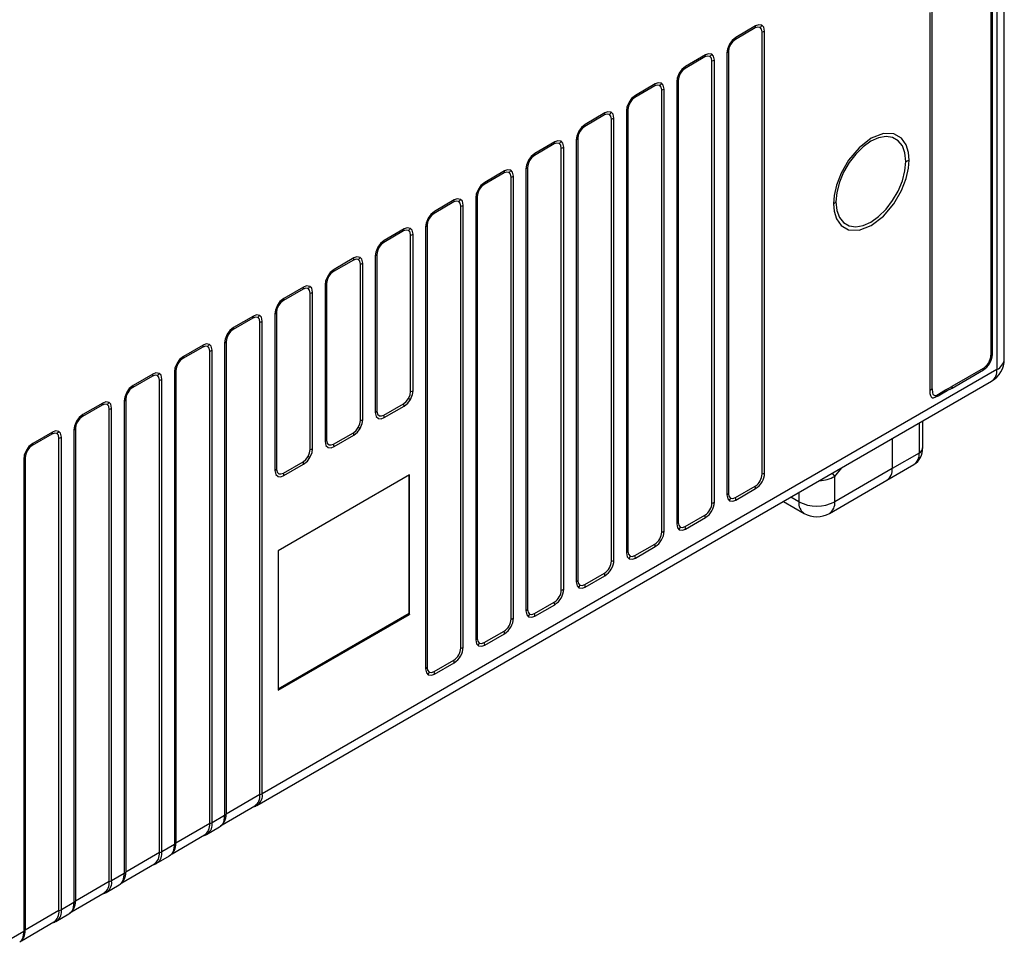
# Model space of a CAD drawing. Header units: millimetres. Extents: x 0 to 1397, y 0 to 1080.
# Tile 17 of 28: x 947 to 1044, y 656 to 746. Entities that reach past the tile are written whole.
import ezdxf

# ---------------------------------------------------------------- set-up
doc = ezdxf.new("R2010")
doc.units = ezdxf.units.MM
doc.header["$LTSCALE"] = 5

msp = doc.modelspace()

# ---------------------------------------------------------------- linework, layer by layer
for p, q in [((1043.601, 713.031), (1043.601, 754.368)), ((1042.869, 753.348), (1042.869, 712.01)), ((1042.285, 750.678), (1042.285, 713.432)), ((1042.423, 713.493), (1042.423, 750.738)), ((1036.255, 747.164), (1036.255, 709.945)), ((1036.483, 710.096), (1036.483, 747.316)), ((1019.052, 745.654), (1017.103, 744.529)), ((1019.096, 745.852), (1017.148, 744.727)), ((1019.741, 701.716), (1019.741, 745.255)), ((1019.98, 701.803), (1019.98, 745.342)), ((1016.414, 743.335), (1016.414, 699.796)), ((1014.102, 742.796), (1012.153, 741.671)), ((1014.147, 742.994), (1012.198, 741.87)), ((1014.791, 698.859), (1014.791, 742.398)), ((1015.03, 698.945), (1015.03, 742.484)), ((1016.265, 743.197), (1016.265, 699.658)), ((1011.315, 740.34), (1011.315, 696.8)), ((1011.464, 740.477), (1011.464, 696.938)), ((1009.152, 739.939), (1007.204, 738.814)), ((1009.197, 740.137), (1007.249, 739.012)), ((1009.841, 696.002), (1009.841, 739.541)), ((1010.08, 696.088), (1010.08, 739.627)), ((1006.365, 737.482), (1006.365, 693.943)), ((1006.514, 737.62), (1006.514, 694.081)), ((1004.202, 737.081), (1002.254, 735.956)), ((1004.247, 737.279), (1002.299, 736.155)), ((1004.892, 693.144), (1004.892, 736.683)), ((1005.131, 693.23), (1005.131, 736.769)), ((1001.415, 734.625), (1001.415, 691.086)), ((1001.565, 734.763), (1001.565, 691.224)), ((999.253, 734.224), (997.304, 733.099)), ((999.297, 734.422), (997.349, 733.297)), ((999.942, 690.287), (999.942, 733.826)), ((1000.181, 690.373), (1000.181, 733.912)), ((996.466, 731.767), (996.466, 688.228)), ((996.615, 731.905), (996.615, 688.366)), ((994.303, 731.366), (992.354, 730.242)), ((994.348, 731.565), (992.399, 730.44)), ((994.992, 687.429), (994.992, 730.968)), ((995.231, 687.515), (995.231, 731.054)), ((989.398, 728.707), (987.45, 727.582)), ((991.516, 728.91), (991.516, 685.371)), ((991.665, 729.048), (991.665, 685.509)), ((989.353, 728.509), (987.405, 727.384)), ((990.042, 684.572), (990.042, 728.111)), ((990.281, 684.658), (990.281, 728.197)), ((984.448, 725.85), (982.5, 724.725)), ((986.566, 726.052), (986.566, 682.513)), ((986.715, 726.19), (986.715, 682.651)), ((984.403, 725.652), (982.455, 724.527)), ((985.093, 709.837), (985.093, 725.254)), ((985.332, 709.923), (985.332, 725.34)), ((979.498, 722.992), (977.55, 721.868)), ((981.616, 723.195), (981.616, 707.778)), ((981.766, 723.333), (981.766, 707.916)), ((979.454, 722.794), (977.505, 721.669)), ((980.143, 706.979), (980.143, 722.396)), ((980.382, 707.066), (980.382, 722.482)), ((974.549, 720.135), (972.6, 719.01)), ((976.667, 720.338), (976.667, 704.921)), ((976.816, 720.475), (976.816, 705.059)), ((974.504, 719.937), (972.555, 718.812)), ((975.193, 704.122), (975.193, 719.539)), ((975.432, 704.208), (975.432, 719.625)), ((969.554, 717.079), (967.606, 715.954)), ((969.599, 717.277), (967.651, 716.153)), ((971.717, 717.48), (971.717, 702.063)), ((971.866, 717.618), (971.866, 702.201)), ((970.243, 670.136), (970.243, 716.681)), ((970.482, 670.222), (970.482, 716.767)), ((964.604, 714.222), (962.656, 713.097)), ((964.649, 714.42), (962.701, 713.295)), ((966.767, 714.623), (966.767, 668.078)), ((966.916, 714.761), (966.916, 668.216)), ((965.294, 667.279), (965.294, 713.824)), ((965.533, 667.365), (965.533, 713.91)), ((959.655, 711.364), (957.706, 710.24)), ((959.699, 711.563), (957.751, 710.438)), ((961.817, 711.765), (961.817, 665.22)), ((961.967, 711.903), (961.967, 665.358)), ((1042.869, 712.01), (970.482, 670.222)), ((1041.523, 712.112), (1038.437, 710.33)), ((1038.454, 710.18), (1041.54, 711.962)), ((960.344, 664.421), (960.344, 710.966)), ((960.583, 664.507), (960.583, 711.052)), ((969.936, 669.061), (1042.351, 710.866)), ((954.705, 708.507), (952.756, 707.382)), ((954.75, 708.705), (952.801, 707.58)), ((956.868, 708.908), (956.868, 662.363)), ((957.017, 709.046), (957.017, 662.501)), ((982.455, 707.518), (984.403, 708.643)), ((982.5, 707.268), (984.448, 708.393)), ((955.394, 661.564), (955.394, 708.109)), ((955.633, 661.65), (955.633, 708.195)), ((1035.199, 706.737), (1035.199, 703.782)), ((1035.565, 704.292), (1035.565, 706.948)), ((949.755, 705.65), (947.807, 704.525)), ((949.8, 705.848), (947.852, 704.723)), ((951.918, 706.05), (951.918, 659.505)), ((952.067, 706.188), (952.067, 659.643)), ((977.505, 704.661), (979.454, 705.786)), ((977.55, 704.411), (979.498, 705.536)), ((950.444, 658.706), (950.444, 705.252)), ((950.683, 658.793), (950.683, 705.338)), ((1032.547, 705.206), (1032.547, 702.251)), ((1032.547, 705.206), (1032.547, 702.251)), ((1035.199, 703.782), (1032.547, 702.251)), ((946.968, 703.193), (946.968, 656.648)), ((947.117, 703.331), (947.117, 656.786)), ((972.555, 701.803), (974.504, 702.928)), ((972.6, 701.553), (974.549, 702.678)), ((1032.029, 701.106), (1034.681, 702.637)), ((984.987, 701.621), (972.058, 694.158)), ((984.941, 687.961), (984.941, 701.595)), ((984.987, 687.884), (984.987, 701.621)), ((1026.89, 701.481), (1027.579, 702.338)), ((1032.547, 702.251), (1026.89, 698.985)), ((1026.373, 697.841), (1032.029, 701.106)), ((1026.89, 698.985), (1026.89, 701.481)), ((1017.103, 699.398), (1019.052, 700.523)), ((1017.148, 699.148), (1019.096, 700.273)), ((1023.355, 699.899), (1023.355, 698.985)), ((1021.831, 699.02), (1023.873, 697.841)), ((1023.355, 698.985), (1022.563, 699.442)), ((1012.153, 696.54), (1014.102, 697.665)), ((1012.198, 696.29), (1014.147, 697.415)), ((1007.204, 693.683), (1009.152, 694.808)), ((972.058, 694.158), (972.058, 680.42)), ((1007.249, 693.433), (1009.197, 694.558)), ((1002.254, 690.826), (1004.202, 691.95)), ((1002.299, 690.575), (1004.247, 691.7)), ((997.304, 687.968), (999.253, 689.093)), ((984.941, 687.961), (972.058, 680.524)), ((984.941, 687.961), (984.987, 687.884)), ((997.349, 687.718), (999.297, 688.843)), ((972.058, 680.42), (984.987, 687.884)), ((992.354, 685.111), (994.303, 686.235)), ((992.399, 684.861), (994.348, 685.985)), ((987.405, 682.253), (989.353, 683.378)), ((987.45, 682.003), (989.398, 683.128)), ((970.243, 670.136), (966.916, 668.216)), ((966.54, 667.174), (969.743, 669.023)), ((969.61, 668.946), (969.83, 669.013)), ((969.951, 669.07), (969.82, 669.023)), ((969.951, 669.07), (970.059, 669.16)), ((966.767, 668.078), (965.533, 667.365)), ((965.294, 667.279), (961.967, 665.358)), ((964.986, 666.204), (966.278, 666.949)), ((966.369, 667.031), (966.263, 666.941)), ((961.591, 664.317), (964.793, 666.166)), ((964.66, 666.089), (964.88, 666.156)), ((965.001, 666.212), (964.87, 666.165)), ((965.001, 666.212), (965.11, 666.303)), ((961.817, 665.22), (960.583, 664.507)), ((960.344, 664.421), (957.017, 662.501)), ((960.037, 663.346), (961.328, 664.092)), ((961.42, 664.174), (961.313, 664.083)), ((956.641, 661.46), (959.844, 663.308)), ((959.71, 663.231), (959.93, 663.298)), ((960.052, 663.355), (959.92, 663.308)), ((960.052, 663.355), (960.16, 663.446)), ((956.868, 662.363), (955.633, 661.65)), ((955.394, 661.564), (952.067, 659.643)), ((955.087, 660.489), (956.378, 661.235)), ((956.47, 661.316), (956.364, 661.226)), ((951.691, 658.602), (954.894, 660.451)), ((954.761, 660.374), (954.981, 660.441)), ((955.102, 660.498), (954.971, 660.451)), ((955.102, 660.498), (955.21, 660.588)), ((951.918, 659.505), (950.683, 658.793)), ((950.444, 658.706), (947.117, 656.786)), ((950.137, 657.632), (951.428, 658.377)), ((951.52, 658.459), (951.414, 658.369)), ((946.741, 655.745), (949.944, 657.593)), ((949.811, 657.517), (950.031, 657.583)), ((950.152, 657.64), (950.021, 657.593)), ((950.152, 657.64), (950.26, 657.731)), ((946.968, 656.648), (945.734, 655.935))]:
    msp.add_line(p, q)
at = {"flags": 128}
for points in [[(1019.539, 745.702), (1019.315, 745.745), (1019.052, 745.654)], [(1019.721, 745.914), (1019.396, 745.964), (1019.096, 745.852)], [(1019.741, 745.255), (1019.688, 745.53), (1019.539, 745.702)], [(1019.98, 745.342), (1019.895, 745.727), (1019.721, 745.914)], [(1017.148, 744.727), (1016.772, 744.412), (1016.523, 744.068)], [(1017.103, 744.529), (1016.839, 744.316), (1016.616, 744.014)], [(1016.523, 744.068), (1016.317, 743.573), (1016.265, 743.197)], [(1016.616, 744.014), (1016.467, 743.67), (1016.414, 743.335)], [(1016.616, 744.014), (1016.61, 744.018), (1016.602, 744.022), (1016.593, 744.027), (1016.582, 744.034), (1016.57, 744.041), (1016.556, 744.049), (1016.54, 744.058), (1016.523, 744.068)], [(1014.589, 742.844), (1014.365, 742.887), (1014.102, 742.796)], [(1014.771, 743.056), (1014.446, 743.106), (1014.147, 742.994)], [(1014.791, 742.398), (1014.738, 742.672), (1014.589, 742.844)], [(1015.03, 742.484), (1014.946, 742.87), (1014.771, 743.056)], [(1012.198, 741.87), (1011.822, 741.555), (1011.574, 741.21)], [(1012.153, 741.671), (1011.89, 741.458), (1011.666, 741.157)], [(1011.574, 741.21), (1011.368, 740.715), (1011.315, 740.34)], [(1011.666, 741.157), (1011.517, 740.812), (1011.464, 740.477)], [(1011.666, 741.157), (1011.66, 741.16), (1011.653, 741.165), (1011.644, 741.17), (1011.633, 741.176), (1011.62, 741.183), (1011.606, 741.191), (1011.591, 741.2), (1011.574, 741.21)], [(1009.64, 739.987), (1009.416, 740.03), (1009.152, 739.939)], [(1009.822, 740.199), (1009.496, 740.249), (1009.197, 740.137)], [(1009.841, 739.541), (1009.789, 739.815), (1009.64, 739.987)], [(1010.08, 739.627), (1009.996, 740.012), (1009.822, 740.199)], [(1007.249, 739.012), (1006.873, 738.698), (1006.624, 738.353)], [(1007.204, 738.814), (1006.94, 738.601), (1006.716, 738.299)], [(1006.624, 738.353), (1006.418, 737.858), (1006.365, 737.482)], [(1006.716, 738.299), (1006.567, 737.955), (1006.514, 737.62)], [(1006.716, 738.299), (1006.71, 738.303), (1006.703, 738.307), (1006.694, 738.312), (1006.683, 738.319), (1006.67, 738.326), (1006.656, 738.334), (1006.641, 738.343), (1006.624, 738.353)], [(1004.69, 737.13), (1004.466, 737.173), (1004.202, 737.081)], [(1004.872, 737.341), (1004.546, 737.391), (1004.247, 737.279)], [(1004.892, 736.683), (1004.839, 736.957), (1004.69, 737.13)], [(1005.131, 736.769), (1005.046, 737.155), (1004.872, 737.341)], [(1001.674, 735.495), (1001.468, 735.001), (1001.415, 734.625)], [(1002.299, 736.155), (1001.923, 735.84), (1001.674, 735.495)], [(1001.766, 735.442), (1001.761, 735.445), (1001.753, 735.45), (1001.744, 735.455), (1001.733, 735.461), (1001.721, 735.468), (1001.707, 735.477), (1001.691, 735.486), (1001.674, 735.495)], [(1002.254, 735.956), (1001.99, 735.743), (1001.766, 735.442)], [(999.922, 734.484), (999.597, 734.534), (999.297, 734.422)], [(1001.766, 735.442), (1001.617, 735.098), (1001.565, 734.763)], [(1034.219, 732.636), (1034.158, 733.376), (1033.933, 734.125), (1033.474, 734.786), (1032.73, 735.217), (1031.703, 735.252), (1030.495, 734.787), (1029.287, 733.857), (1028.26, 732.636), (1027.515, 731.346), (1027.057, 730.155), (1026.831, 729.146), (1026.77, 728.336)], [(1033.896, 732.501), (1033.81, 733.337), (1033.555, 734.031), (1033.144, 734.548), (1032.599, 734.864), (1031.945, 734.961), (1031.217, 734.834), (1030.45, 734.491), (1029.683, 733.949), (1028.955, 733.234), (1028.301, 732.383), (1027.755, 731.438), (1027.345, 730.446), (1027.09, 729.458), (1027.004, 728.522)], [(999.74, 734.272), (999.516, 734.315), (999.253, 734.224)], [(999.942, 733.826), (999.889, 734.1), (999.74, 734.272)], [(1000.181, 733.912), (1000.096, 734.297), (999.922, 734.484)], [(996.724, 732.638), (996.518, 732.143), (996.466, 731.767)], [(996.817, 732.585), (996.668, 732.24), (996.615, 731.905)], [(997.349, 733.297), (996.973, 732.983), (996.724, 732.638)], [(996.817, 732.585), (996.811, 732.588), (996.803, 732.592), (996.794, 732.598), (996.783, 732.604), (996.771, 732.611), (996.757, 732.619), (996.741, 732.628), (996.724, 732.638)], [(997.304, 733.099), (997.04, 732.886), (996.817, 732.585)], [(1026.77, 728.336), (1026.831, 727.595), (1027.057, 726.847), (1027.515, 726.185), (1028.26, 725.755), (1029.287, 725.72), (1030.495, 726.185), (1031.703, 727.115), (1032.73, 728.335), (1033.474, 729.625), (1033.933, 730.816), (1034.158, 731.825), (1034.219, 732.636)], [(994.972, 731.627), (994.647, 731.677), (994.348, 731.565)], [(995.231, 731.054), (995.147, 731.44), (994.972, 731.627)], [(1027.004, 728.522), (1027.09, 727.686), (1027.345, 726.992), (1027.755, 726.475), (1028.301, 726.16), (1028.955, 726.063), (1029.683, 726.189), (1030.45, 726.532), (1031.217, 727.074), (1031.945, 727.789), (1032.599, 728.641), (1033.144, 729.586), (1033.555, 730.577), (1033.81, 731.566), (1033.896, 732.501)], [(994.79, 731.415), (994.567, 731.458), (994.303, 731.366)], [(994.992, 730.968), (994.939, 731.242), (994.79, 731.415)], [(991.775, 729.78), (991.569, 729.286), (991.516, 728.91)], [(991.867, 729.727), (991.718, 729.383), (991.665, 729.048)], [(992.399, 730.44), (992.023, 730.125), (991.775, 729.78)], [(991.867, 729.727), (991.861, 729.73), (991.854, 729.735), (991.845, 729.74), (991.834, 729.746), (991.821, 729.754), (991.807, 729.762), (991.792, 729.771), (991.775, 729.78)], [(992.354, 730.242), (992.091, 730.029), (991.867, 729.727)], [(990.023, 728.769), (989.697, 728.819), (989.398, 728.707)], [(990.281, 728.197), (990.197, 728.582), (990.023, 728.769)], [(989.841, 728.557), (989.617, 728.6), (989.353, 728.509)], [(990.042, 728.111), (989.99, 728.385), (989.841, 728.557)], [(986.825, 726.923), (986.619, 726.428), (986.566, 726.052)], [(986.917, 726.87), (986.768, 726.525), (986.715, 726.19)], [(987.45, 727.582), (987.074, 727.268), (986.825, 726.923)], [(986.917, 726.87), (986.911, 726.873), (986.904, 726.877), (986.895, 726.883), (986.884, 726.889), (986.872, 726.896), (986.857, 726.904), (986.842, 726.913), (986.825, 726.923)], [(987.405, 727.384), (987.141, 727.171), (986.917, 726.87)], [(985.073, 725.912), (984.747, 725.962), (984.448, 725.85)], [(985.332, 725.34), (985.247, 725.725), (985.073, 725.912)], [(984.891, 725.7), (984.667, 725.743), (984.403, 725.652)], [(985.093, 725.254), (985.04, 725.528), (984.891, 725.7)], [(981.875, 724.066), (981.669, 723.571), (981.616, 723.195)], [(981.967, 724.012), (981.818, 723.668), (981.766, 723.333)], [(982.5, 724.725), (982.124, 724.41), (981.875, 724.066)], [(981.967, 724.012), (981.962, 724.016), (981.954, 724.02), (981.945, 724.025), (981.934, 724.032), (981.922, 724.039), (981.908, 724.047), (981.892, 724.056), (981.875, 724.066)], [(982.455, 724.527), (982.191, 724.314), (981.967, 724.012)], [(979.941, 722.842), (979.717, 722.885), (979.454, 722.794)], [(980.123, 723.054), (979.798, 723.104), (979.498, 722.992)], [(980.382, 722.482), (980.297, 722.868), (980.123, 723.054)], [(980.143, 722.396), (980.09, 722.67), (979.941, 722.842)], [(976.925, 721.208), (976.719, 720.713), (976.667, 720.338)], [(977.018, 721.155), (976.869, 720.81), (976.816, 720.475)], [(977.55, 721.868), (977.174, 721.553), (976.925, 721.208)], [(977.018, 721.155), (977.012, 721.158), (977.004, 721.163), (976.995, 721.168), (976.984, 721.174), (976.972, 721.181), (976.958, 721.189), (976.942, 721.198), (976.925, 721.208)], [(977.505, 721.669), (977.241, 721.456), (977.018, 721.155)], [(974.991, 719.985), (974.768, 720.028), (974.504, 719.937)], [(975.173, 720.197), (974.848, 720.247), (974.549, 720.135)], [(975.193, 719.539), (975.14, 719.813), (974.991, 719.985)], [(975.432, 719.625), (975.348, 720.01), (975.173, 720.197)], [(972.6, 719.01), (972.224, 718.696), (971.976, 718.351)], [(971.976, 718.351), (971.77, 717.856), (971.717, 717.48)], [(972.068, 718.297), (971.919, 717.953), (971.866, 717.618)], [(972.068, 718.297), (972.062, 718.301), (972.055, 718.305), (972.046, 718.31), (972.035, 718.317), (972.022, 718.324), (972.008, 718.332), (971.993, 718.341), (971.976, 718.351)], [(972.555, 718.812), (972.292, 718.599), (972.068, 718.297)], [(970.042, 717.128), (969.818, 717.171), (969.554, 717.079)], [(970.224, 717.339), (969.898, 717.389), (969.599, 717.277)], [(970.243, 716.681), (970.191, 716.955), (970.042, 717.128)], [(970.482, 716.767), (970.398, 717.153), (970.224, 717.339)], [(967.651, 716.153), (967.275, 715.838), (967.026, 715.493)], [(967.026, 715.493), (966.82, 714.999), (966.767, 714.623)], [(967.118, 715.44), (966.969, 715.096), (966.916, 714.761)], [(967.118, 715.44), (967.112, 715.443), (967.105, 715.448), (967.096, 715.453), (967.085, 715.459), (967.073, 715.466), (967.058, 715.475), (967.043, 715.484), (967.026, 715.493)], [(967.606, 715.954), (967.342, 715.741), (967.118, 715.44)], [(965.092, 714.27), (964.868, 714.313), (964.604, 714.222)], [(965.274, 714.482), (964.948, 714.532), (964.649, 714.42)], [(965.294, 713.824), (965.241, 714.098), (965.092, 714.27)], [(965.533, 713.91), (965.448, 714.295), (965.274, 714.482)], [(962.701, 713.295), (962.325, 712.981), (962.076, 712.636)], [(962.076, 712.636), (961.87, 712.141), (961.817, 711.765)], [(962.168, 712.583), (962.019, 712.238), (961.967, 711.903)], [(962.168, 712.583), (962.163, 712.586), (962.155, 712.59), (962.146, 712.596), (962.135, 712.602), (962.123, 712.609), (962.109, 712.617), (962.093, 712.626), (962.076, 712.636)], [(962.656, 713.097), (962.392, 712.884), (962.168, 712.583)], [(960.142, 711.413), (959.918, 711.456), (959.655, 711.364)], [(960.324, 711.625), (959.999, 711.675), (959.699, 711.563)], [(960.344, 710.966), (960.291, 711.24), (960.142, 711.413)], [(960.583, 711.052), (960.498, 711.438), (960.324, 711.625)], [(957.751, 710.438), (957.375, 710.123), (957.126, 709.778)], [(1036.483, 710.096), (1036.521, 709.715), (1036.567, 709.589), (1036.632, 709.506), (1036.747, 709.457), (1036.888, 709.464), (1037.196, 709.609), (1037.229, 709.632), (1037.816, 710.018), (1037.927, 710.075), (1038.126, 710.17), (1038.437, 710.33)], [(957.126, 709.778), (956.92, 709.284), (956.868, 708.908)], [(957.219, 709.725), (957.07, 709.381), (957.017, 709.046)], [(957.219, 709.725), (957.213, 709.728), (957.205, 709.733), (957.196, 709.738), (957.185, 709.744), (957.173, 709.752), (957.159, 709.76), (957.143, 709.769), (957.126, 709.778)], [(957.706, 710.24), (957.442, 710.027), (957.219, 709.725)], [(984.891, 709.157), (985.04, 709.502), (985.093, 709.837)], [(985.073, 709.052), (985.279, 709.547), (985.332, 709.923)], [(1036.255, 709.945), (1036.272, 709.649), (1036.316, 709.445), (1036.382, 709.318), (1036.504, 709.23), (1036.636, 709.216), (1037.091, 709.408), (1037.567, 709.724), (1037.97, 709.937), (1038.454, 710.18)], [(955.192, 708.555), (954.969, 708.598), (954.705, 708.507)], [(955.374, 708.767), (955.049, 708.817), (954.75, 708.705)], [(955.394, 708.109), (955.341, 708.383), (955.192, 708.555)], [(955.633, 708.195), (955.549, 708.58), (955.374, 708.767)], [(984.403, 708.643), (984.667, 708.856), (984.891, 709.157)], [(984.448, 708.393), (984.824, 708.707), (985.073, 709.052)], [(985.073, 709.052), (985.054, 709.063), (985.035, 709.074), (985.013, 709.087), (984.991, 709.1), (984.968, 709.113), (984.943, 709.127), (984.917, 709.142), (984.891, 709.157)], [(952.801, 707.58), (952.425, 707.266), (952.177, 706.921)], [(952.756, 707.382), (952.493, 707.169), (952.269, 706.868)], [(981.616, 707.778), (981.701, 707.393), (981.937, 707.177), (982.201, 707.157), (982.5, 707.268)], [(981.766, 707.916), (981.832, 707.615), (982.015, 707.447), (982.221, 707.431), (982.455, 707.518)], [(952.177, 706.921), (951.971, 706.426), (951.918, 706.05)], [(952.269, 706.868), (952.12, 706.523), (952.067, 706.188)], [(952.269, 706.868), (952.263, 706.871), (952.256, 706.875), (952.247, 706.881), (952.236, 706.887), (952.223, 706.894), (952.209, 706.902), (952.194, 706.911), (952.177, 706.921)], [(979.941, 706.3), (980.09, 706.644), (980.143, 706.979)], [(980.123, 706.195), (980.329, 706.69), (980.382, 707.066)], [(950.243, 705.698), (950.019, 705.741), (949.755, 705.65)], [(950.425, 705.91), (950.099, 705.96), (949.8, 705.848)], [(950.444, 705.252), (950.392, 705.526), (950.243, 705.698)], [(950.683, 705.338), (950.599, 705.723), (950.425, 705.91)], [(979.454, 705.786), (979.717, 705.999), (979.941, 706.3)], [(979.498, 705.536), (979.874, 705.85), (980.123, 706.195)], [(980.123, 706.195), (980.105, 706.206), (980.085, 706.217), (980.064, 706.229), (980.041, 706.242), (980.018, 706.256), (979.993, 706.27), (979.968, 706.285), (979.941, 706.3)], [(947.852, 704.723), (947.476, 704.408), (947.227, 704.064)], [(947.807, 704.525), (947.543, 704.312), (947.319, 704.01)], [(976.667, 704.921), (976.752, 704.536), (976.987, 704.32), (977.251, 704.299), (977.55, 704.411)], [(976.816, 705.059), (976.882, 704.758), (977.065, 704.59), (977.271, 704.574), (977.505, 704.661)], [(947.227, 704.064), (947.021, 703.569), (946.968, 703.193)], [(947.319, 704.01), (947.17, 703.666), (947.117, 703.331)], [(947.319, 704.01), (947.313, 704.014), (947.306, 704.018), (947.297, 704.023), (947.286, 704.03), (947.274, 704.037), (947.26, 704.045), (947.244, 704.054), (947.227, 704.064)], [(974.991, 703.443), (975.14, 703.787), (975.193, 704.122)], [(975.173, 703.337), (975.379, 703.832), (975.432, 704.208)], [(974.504, 702.928), (974.768, 703.141), (974.991, 703.443)], [(974.549, 702.678), (974.925, 702.993), (975.173, 703.337)], [(975.173, 703.337), (975.155, 703.348), (975.135, 703.36), (975.114, 703.372), (975.092, 703.385), (975.068, 703.398), (975.043, 703.412), (975.018, 703.427), (974.991, 703.443)], [(971.717, 702.063), (971.802, 701.678), (972.037, 701.462), (972.301, 701.442), (972.6, 701.553)], [(971.866, 702.201), (971.933, 701.9), (972.116, 701.733), (972.321, 701.716), (972.555, 701.803)], [(1026.641, 701.796), (1026.684, 701.746), (1026.89, 701.481)], [(1016.265, 699.658), (1016.349, 699.273), (1016.523, 699.086)], [(1016.414, 699.796), (1016.467, 699.522), (1016.616, 699.349)], [(1016.523, 699.086), (1016.849, 699.036), (1017.148, 699.148)], [(1016.616, 699.349), (1016.839, 699.306), (1017.103, 699.398)], [(1011.315, 696.8), (1011.399, 696.415), (1011.574, 696.228)], [(1011.464, 696.938), (1011.517, 696.664), (1011.666, 696.492)], [(1011.574, 696.228), (1011.899, 696.178), (1012.198, 696.29)], [(1011.666, 696.492), (1011.89, 696.449), (1012.153, 696.54)], [(1006.365, 693.943), (1006.45, 693.558), (1006.624, 693.371)], [(1006.514, 694.081), (1006.567, 693.807), (1006.716, 693.635)], [(1006.624, 693.371), (1006.949, 693.321), (1007.249, 693.433)], [(1006.716, 693.635), (1006.94, 693.592), (1007.204, 693.683)], [(1001.415, 691.086), (1001.5, 690.7), (1001.674, 690.514)], [(1001.565, 691.224), (1001.617, 690.949), (1001.766, 690.777)], [(1001.674, 690.514), (1002, 690.464), (1002.299, 690.575)], [(1001.766, 690.777), (1001.99, 690.734), (1002.254, 690.826)], [(996.466, 688.228), (996.55, 687.843), (996.724, 687.656)], [(996.615, 688.366), (996.668, 688.092), (996.817, 687.92)], [(996.817, 687.92), (997.04, 687.877), (997.304, 687.968)], [(996.724, 687.656), (997.05, 687.606), (997.349, 687.718)], [(991.516, 685.371), (991.6, 684.985), (991.775, 684.799)], [(991.665, 685.509), (991.718, 685.235), (991.867, 685.062)], [(991.867, 685.062), (992.091, 685.019), (992.354, 685.111)], [(991.775, 684.799), (992.1, 684.749), (992.399, 684.861)], [(986.566, 682.513), (986.651, 682.128), (986.825, 681.941)], [(986.715, 682.651), (986.768, 682.377), (986.917, 682.205)], [(986.917, 682.205), (987.141, 682.162), (987.405, 682.253)], [(986.825, 681.941), (987.15, 681.891), (987.45, 682.003)], [(969.725, 669.013), (969.847, 669.027), (969.951, 669.07)], [(966.767, 668.078), (966.643, 667.392), (966.485, 667.129), (966.369, 667.031)], [(966.373, 667.018), (966.593, 667.223), (966.765, 667.484)], [(964.775, 666.155), (964.897, 666.17), (965.001, 666.212)], [(961.817, 665.22), (961.694, 664.535), (961.535, 664.272), (961.42, 664.174)], [(961.423, 664.16), (961.643, 664.366), (961.815, 664.626)], [(959.826, 663.298), (959.947, 663.312), (960.052, 663.355)], [(956.868, 662.363), (956.744, 661.677), (956.585, 661.414), (956.47, 661.316)], [(956.473, 661.303), (956.693, 661.508), (956.865, 661.769)], [(954.876, 660.441), (954.998, 660.455), (955.102, 660.498)], [(951.918, 659.505), (951.794, 658.82), (951.636, 658.557), (951.52, 658.459)], [(951.523, 658.445), (951.743, 658.651), (951.916, 658.912)], [(949.926, 657.583), (950.048, 657.598), (950.152, 657.64)], [(946.968, 656.648), (946.844, 655.963), (946.686, 655.699), (946.57, 655.601)], [(946.574, 655.588), (946.794, 655.793), (946.966, 656.054)]]:
    msp.add_lwpolyline(points, dxfattribs=at)
for centre, radius, start, end in [((1018.69, 745.84), 0.406, 332.75321, 1.71857), ((1019.077, 746.283), 0.743, 308.46333, 330.14436), ((1019.597, 746.029), 0.787, 280.5256, 299.10958), ((1016.742, 744.715), 0.406, 332.75321, 1.71857), ((1016.072, 743.555), 0.406, 298.27808, 327.24581), ((1013.741, 742.982), 0.406, 332.75321, 1.71857), ((1014.127, 743.426), 0.743, 308.46333, 330.14436), ((1014.647, 743.171), 0.787, 280.5256, 299.10958), ((1011.792, 741.857), 0.406, 332.75321, 1.71857), ((1011.123, 740.697), 0.406, 298.27808, 327.24581), ((1008.791, 740.125), 0.406, 332.75321, 1.71857), ((1009.178, 740.569), 0.743, 308.46333, 330.14436), ((1009.698, 740.314), 0.787, 280.5256, 299.10958), ((1006.842, 739), 0.406, 332.75321, 1.71857), ((1006.173, 737.84), 0.406, 298.27808, 327.24581), ((1003.841, 737.267), 0.406, 332.75321, 1.71857), ((1004.228, 737.711), 0.743, 308.46333, 330.14436), ((1004.748, 737.457), 0.787, 280.5256, 299.10958), ((1001.893, 736.142), 0.406, 332.75321, 1.71857), ((1001.223, 734.982), 0.406, 298.27808, 327.24581), ((998.891, 734.41), 0.406, 332.75321, 1.71857), ((999.278, 734.854), 0.743, 308.46333, 330.14436), ((999.798, 734.599), 0.787, 280.5256, 299.10958), ((996.943, 733.285), 0.406, 332.75321, 1.71857), ((1033.5, 733.908), 1.461, 285.74902, 299.50415), ((994.328, 731.996), 0.743, 308.46333, 330.14436), ((996.273, 732.125), 0.406, 298.27808, 327.24581), ((993.942, 731.552), 0.406, 332.75321, 1.71857), ((994.848, 731.742), 0.787, 280.5256, 299.10958), ((991.993, 730.428), 0.406, 332.75321, 1.71857), ((988.992, 728.695), 0.406, 332.75321, 1.71857), ((989.379, 729.139), 0.743, 308.46333, 330.14436), ((991.324, 729.268), 0.406, 298.27808, 327.24581), ((989.899, 728.884), 0.787, 280.5256, 299.10958), ((1026.326, 729.13), 0.91, 299.20578, 318.08327), ((987.043, 727.57), 0.406, 332.75321, 1.71857), ((984.042, 725.838), 0.406, 332.75321, 1.71857), ((984.429, 726.281), 0.743, 308.46333, 330.14436), ((986.374, 726.41), 0.406, 298.27808, 327.24581), ((984.949, 726.027), 0.787, 280.5256, 299.10958), ((982.094, 724.713), 0.406, 332.75321, 1.71857), ((979.092, 722.98), 0.406, 332.75321, 1.71857), ((979.479, 723.424), 0.743, 308.46333, 330.14436), ((981.424, 723.553), 0.406, 298.27808, 327.24581), ((979.999, 723.169), 0.787, 280.5256, 299.10958), ((977.144, 721.855), 0.406, 332.75321, 1.71857), ((974.143, 720.123), 0.406, 332.75321, 1.71857), ((974.529, 720.567), 0.743, 308.46333, 330.14436), ((976.474, 720.695), 0.406, 298.27808, 327.24581), ((972.194, 718.998), 0.406, 332.75321, 1.71857), ((975.049, 720.312), 0.787, 280.5256, 299.10958), ((969.193, 717.265), 0.406, 332.75321, 1.71857), ((969.58, 717.709), 0.743, 308.46333, 330.14436), ((971.525, 717.838), 0.406, 298.27808, 327.24581), ((967.244, 716.14), 0.406, 332.75321, 1.71857), ((970.1, 717.455), 0.787, 280.5256, 299.10958), ((964.243, 714.408), 0.406, 332.75321, 1.71857), ((964.63, 714.852), 0.743, 308.46333, 330.14436), ((966.575, 714.98), 0.406, 298.27808, 327.24581), ((962.295, 713.283), 0.406, 332.75321, 1.71857), ((965.15, 714.597), 0.787, 280.5256, 299.10958), ((1040.626, 713.51), 1.66, 302.67179, 357.32821), ((1040.501, 713.582), 1.925, 302.6625, 357.3375), ((1042.071, 714.112), 0.713, 287.43049, 299.6103), ((1041.101, 713.031), 2.5, 299.99731, 0), ((1042.35, 713.156), 1.257, 294.37466, 354.3052), ((959.293, 711.55), 0.406, 332.75321, 1.71857), ((959.68, 711.994), 0.743, 308.46333, 330.14436), ((961.625, 712.123), 0.406, 298.27808, 327.24581), ((1040.827, 711.957), 0.713, 0.38689, 12.56721), ((1041.644, 711.875), 1.232, 305.01333, 6.29885), ((957.345, 710.426), 0.406, 332.75321, 1.71857), ((960.2, 711.74), 0.787, 280.5256, 299.10958), ((1037.741, 710.175), 0.713, 0.38689, 12.56721), ((984.949, 710.61), 0.787, 280.5256, 299.10958), ((1035.202, 711.78), 2.115, 299.86464, 307.28019), ((954.344, 708.693), 0.406, 332.75321, 1.71857), ((954.73, 709.137), 0.743, 308.46333, 330.14436), ((956.675, 709.266), 0.406, 298.27808, 327.24581), ((983.662, 708.381), 0.787, 0.88747, 19.47264), ((952.395, 707.568), 0.406, 332.75321, 1.71857), ((955.25, 708.882), 0.787, 280.5256, 299.10958), ((981.424, 708.136), 0.406, 298.27808, 327.24581), ((981.713, 707.256), 0.787, 0.88747, 19.47264), ((979.999, 707.753), 0.787, 280.5256, 299.10958), ((949.394, 705.836), 0.406, 332.75321, 1.71857), ((949.781, 706.279), 0.743, 308.46333, 330.14436), ((951.726, 706.408), 0.406, 298.27808, 327.24581), ((978.712, 705.523), 0.787, 0.88747, 19.47264), ((947.445, 704.711), 0.406, 332.75321, 1.71857), ((950.301, 706.025), 0.787, 280.5256, 299.10958), ((976.474, 705.279), 0.406, 298.27808, 327.24581), ((976.764, 704.399), 0.787, 0.88747, 19.47264), ((975.049, 704.895), 0.787, 280.5256, 299.10958), ((1033.834, 704.161), 1.723, 299.14942, 4.45268), ((1034.01, 703.63), 1.199, 304.05635, 7.25583), ((1034.939, 704.354), 0.629, 294.37466, 354.3052), ((946.776, 703.551), 0.406, 298.27808, 327.24581), ((973.762, 702.666), 0.787, 0.88747, 19.47264), ((971.525, 702.421), 0.406, 298.27808, 327.24581), ((971.814, 701.541), 0.787, 0.88747, 19.47264), ((1018.242, 701.786), 1.501, 302.66044, 357.33956), ((1018.059, 701.892), 1.923, 302.65505, 357.34495), ((1019.597, 702.49), 0.787, 280.5256, 299.10958), ((1031.358, 702.1), 1.199, 304.05635, 7.25583), ((1031.322, 702.116), 1.232, 305.01333, 6.29885), ((1025.223, 704.593), 3.531, 272.48264, 298.18378), ((1016.072, 700.016), 0.406, 298.27808, 327.24581), ((1018.31, 700.26), 0.787, 0.88747, 19.47264), ((1013.292, 698.929), 1.501, 302.66044, 357.33956), ((1013.109, 699.034), 1.923, 302.65505, 357.34495), ((1014.647, 699.632), 0.787, 280.5256, 299.10958), ((1015.881, 699.459), 0.743, 329.85546, 351.53723), ((1016.362, 699.136), 0.787, 0.88747, 19.47264), ((1024.58, 698.85), 1.232, 173.70115, 234.98667), ((1025.123, 702.397), 3.843, 242.60967, 297.39033), ((1025.701, 698.834), 1.199, 304.05635, 7.25583), ((1013.36, 697.403), 0.787, 0.88747, 19.47264), ((1025.123, 700.006), 2.5, 240.00269, 299.99731), ((1011.123, 697.158), 0.406, 298.27808, 327.24581), ((1008.342, 696.071), 1.501, 302.66044, 357.33956), ((1008.159, 696.177), 1.923, 302.65505, 357.34495), ((1009.698, 696.775), 0.787, 280.5256, 299.10958), ((1010.931, 696.601), 0.743, 329.85546, 351.53723), ((1011.412, 696.278), 0.787, 0.88747, 19.47264), ((1008.41, 694.546), 0.787, 0.88747, 19.47264), ((1006.173, 694.301), 0.406, 298.27808, 327.24581), ((1003.392, 693.214), 1.501, 302.66044, 357.33956), ((1003.21, 693.319), 1.923, 302.65505, 357.34495), ((1004.748, 693.918), 0.787, 280.5256, 299.10958), ((1005.982, 693.744), 0.743, 329.85546, 351.53723), ((1006.462, 693.421), 0.787, 0.88747, 19.47264), ((1003.461, 691.688), 0.787, 0.88747, 19.47264), ((1001.223, 691.443), 0.406, 298.27808, 327.24581), ((998.443, 690.356), 1.501, 302.66044, 357.33956), ((998.26, 690.462), 1.923, 302.65505, 357.34495), ((999.798, 691.06), 0.787, 280.5256, 299.10958), ((1001.032, 690.886), 0.743, 329.85546, 351.53723), ((1001.512, 690.563), 0.787, 0.88747, 19.47264), ((998.511, 688.831), 0.787, 0.88747, 19.47264), ((996.273, 688.586), 0.406, 298.27808, 327.24581), ((996.563, 687.706), 0.787, 0.88747, 19.47264), ((993.493, 687.499), 1.501, 302.66044, 357.33956), ((993.31, 687.604), 1.923, 302.65505, 357.34495), ((994.848, 688.203), 0.787, 280.5256, 299.10958), ((996.082, 688.029), 0.743, 329.85546, 351.53723), ((993.561, 685.973), 0.787, 0.88747, 19.47264), ((991.324, 685.728), 0.406, 298.27808, 327.24581), ((991.132, 685.172), 0.743, 329.85546, 351.53723), ((991.613, 684.848), 0.787, 0.88747, 19.47264), ((988.543, 684.642), 1.501, 302.66044, 357.33956), ((988.36, 684.747), 1.923, 302.65505, 357.34495), ((989.899, 685.345), 0.787, 280.5256, 299.10958), ((988.611, 683.116), 0.787, 0.88747, 19.47264), ((986.374, 682.871), 0.406, 298.27808, 327.24581), ((986.183, 682.314), 0.743, 329.85546, 351.53723), ((986.663, 681.991), 0.787, 0.88747, 19.47264), ((969.023, 670.018), 1.226, 304.9251, 5.54607), ((969.347, 670.059), 1.147, 308.39754, 8.16901), ((970.1, 670.91), 0.787, 280.5256, 299.10958), ((965.56, 668.122), 1.359, 331.75074, 3.95127), ((966.575, 668.435), 0.406, 298.27808, 327.24581), ((964.074, 667.16), 1.226, 304.9251, 5.54607), ((964.397, 667.202), 1.147, 308.39754, 8.16901), ((965.15, 668.052), 0.787, 280.5256, 299.10958), ((960.611, 665.264), 1.359, 331.75074, 3.95127), ((961.625, 665.578), 0.406, 298.27808, 327.24581), ((959.124, 664.303), 1.226, 304.9251, 5.54607), ((959.447, 664.344), 1.147, 308.39754, 8.16901), ((960.2, 665.195), 0.787, 280.5256, 299.10958), ((955.661, 662.407), 1.359, 331.75074, 3.95127), ((956.675, 662.721), 0.406, 298.27808, 327.24581), ((954.174, 661.445), 1.226, 304.9251, 5.54607), ((954.498, 661.487), 1.147, 308.39754, 8.16901), ((955.25, 662.337), 0.787, 280.5256, 299.10958), ((950.711, 659.55), 1.359, 331.75074, 3.95127), ((951.726, 659.863), 0.406, 298.27808, 327.24581), ((949.224, 658.588), 1.226, 304.9251, 5.54607), ((949.548, 658.63), 1.147, 308.39754, 8.16901), ((950.301, 659.48), 0.787, 280.5256, 299.10958), ((945.761, 656.692), 1.359, 331.75074, 3.95127), ((946.776, 657.006), 0.406, 298.27808, 327.24581)]:
    msp.add_arc(centre, radius, start, end)

doc.saveas('drawing.dxf')
